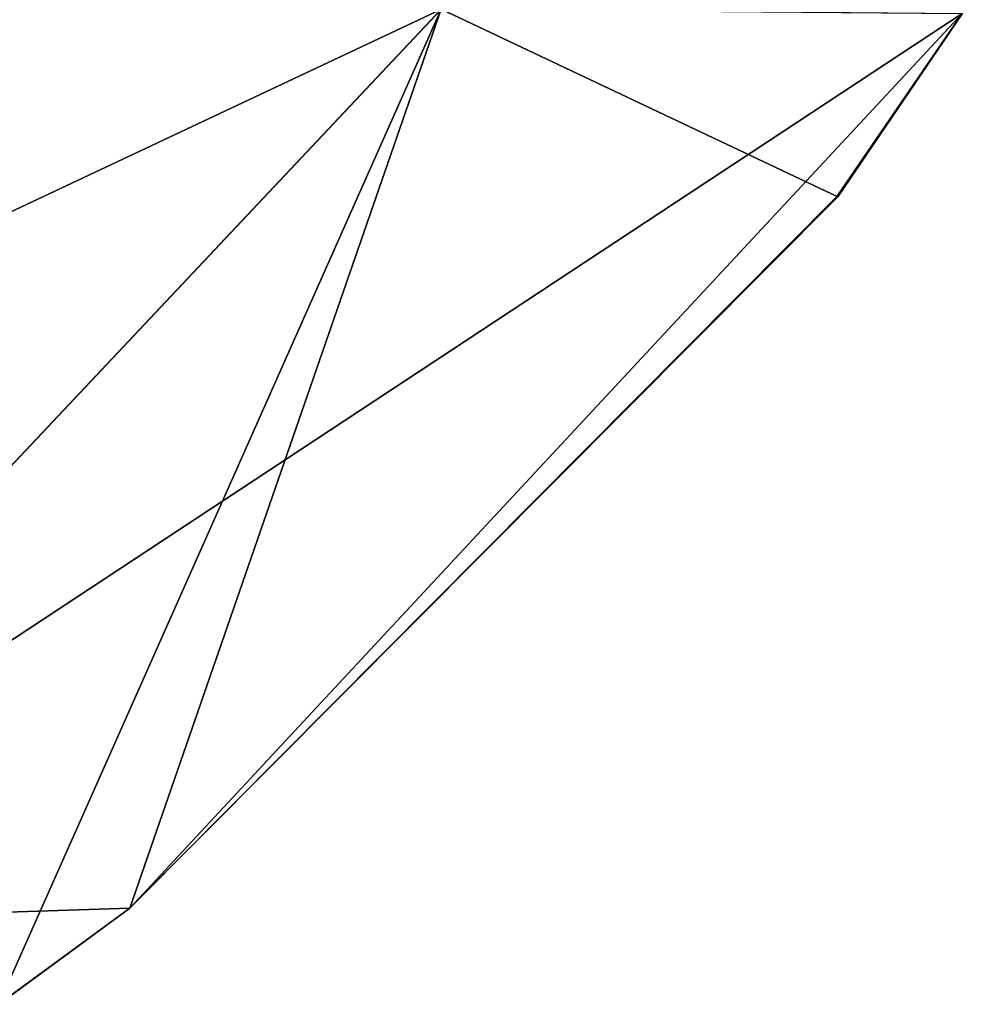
# Model space of a CAD drawing. Header units: millimetres. Extents: x -94 to 254, y 0 to 980.
# Tile 255 of 256: x 247.31 to 251.77, y 801.37 to 806.03. Entities that reach past the tile are written whole.
import ezdxf

# ---------------------------------------------------------------- set-up
doc = ezdxf.new("R2010")
doc.units = ezdxf.units.MM
doc.header["$LTSCALE"] = 65.185185
for name, color, linetype in [('205', 7, 'CONTINUOUS'), ('206', 7, 'CONTINUOUS'), ('207', 7, 'CONTINUOUS')]:
    doc.layers.add(name, color=color, linetype=linetype)

msp = doc.modelspace()

# ---------------------------------------------------------------- linework, layer by layer
at = {"layer": '205', "color": 7, "linetype": 'CONTINUOUS', "true_color": 0xe0f2ff}
for points in [[(245.2155, 801.7368, 11.6346), (249.3064, 806.0775, 13.8512), (243.5099, 806.4322, 19.0906), (245.2155, 801.7368, 11.6346)], [(245.2155, 801.7368, 11.6346), (247.2106, 801.367, 6.8862), (249.3064, 806.0775, 13.8512), (245.2155, 801.7368, 11.6346)], [(249.3064, 806.0775, 13.8512), (247.2106, 801.367, 6.8862), (247.8316, 801.8213, 6.8917), (249.3064, 806.0775, 13.8512)], [(251.1829, 805.1898, 6.9246), (249.3064, 806.0775, 13.8512), (247.8316, 801.8213, 6.8917), (251.1829, 805.1898, 6.9246)], [(251.7729, 806.0554, 6.9309), (249.3064, 806.0775, 13.8512), (251.1829, 805.1898, 6.9246), (251.7729, 806.0554, 6.9309)]]:
    msp.add_3dface(points, dxfattribs=at)
at = {"layer": '206', "color": 7, "linetype": 'CONTINUOUS', "true_color": 0xe0f2ff}
for points in [[(249.3065, 806.0778, -13.8514), (241.158, 802.2434, -15.2895), (243.5099, 806.4325, -19.0908), (249.3065, 806.0778, -13.8514)], [(245.2161, 801.7372, -11.6348), (241.158, 802.2434, -15.2895), (249.3065, 806.0778, -13.8514), (245.2161, 801.7372, -11.6348)], [(251.7716, 806.0568, -6.9308), (245.2161, 801.7372, -11.6348), (249.3065, 806.0778, -13.8514), (251.7716, 806.0568, -6.9308)], [(247.8309, 801.8218, -6.8917), (245.2161, 801.7372, -11.6348), (251.7716, 806.0568, -6.9308), (247.8309, 801.8218, -6.8917)], [(251.1807, 805.1917, -6.9246), (247.8309, 801.8218, -6.8917), (251.7716, 806.0568, -6.9308), (251.1807, 805.1917, -6.9246)], [(247.2111, 801.3666, -6.8861), (245.2161, 801.7372, -11.6348), (247.8309, 801.8218, -6.8917), (247.2111, 801.3666, -6.8861)]]:
    msp.add_3dface(points, dxfattribs=at)
at = {"layer": '207', "color": 7, "linetype": 'CONTINUOUS', "true_color": 0xe0f2ff}
for points in [[(251.7729, 806.0554, 6.9309), (251.1807, 805.1917, -6.9246), (251.7716, 806.0568, -6.9308), (251.7729, 806.0554, 6.9309)], [(251.7729, 806.0554, 6.9309), (251.1829, 805.1898, 6.9246), (251.1807, 805.1917, -6.9246), (251.7729, 806.0554, 6.9309)], [(247.8316, 801.8213, 6.8917), (247.8309, 801.8218, -6.8917), (251.1807, 805.1917, -6.9246), (247.8316, 801.8213, 6.8917)], [(251.1829, 805.1898, 6.9246), (247.8316, 801.8213, 6.8917), (251.1807, 805.1917, -6.9246), (251.1829, 805.1898, 6.9246)], [(247.8316, 801.8213, 6.8917), (247.2106, 801.367, 6.8862), (247.8309, 801.8218, -6.8917), (247.8316, 801.8213, 6.8917)], [(247.2106, 801.367, 6.8862), (247.2111, 801.3666, -6.8861), (247.8309, 801.8218, -6.8917), (247.2106, 801.367, 6.8862)]]:
    msp.add_3dface(points, dxfattribs=at)

doc.saveas('drawing.dxf')
